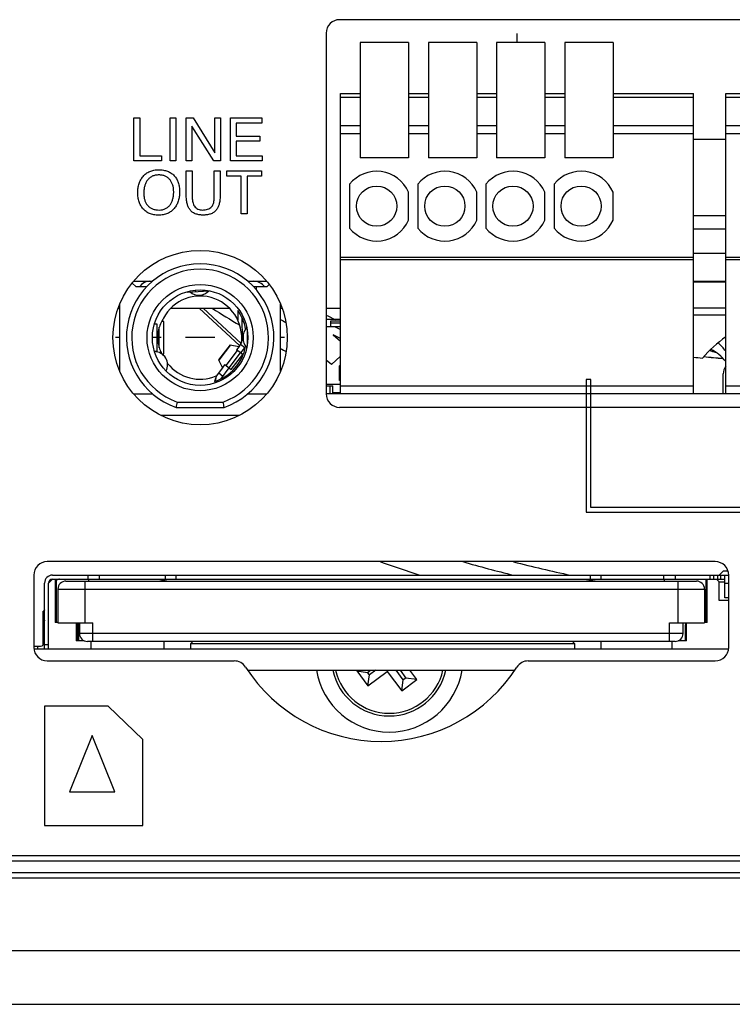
# Model space of a CAD drawing. Header units: inches. Extents: x -388 to 394, y -298 to 253.
# Tile 18 of 31: x 297 to 324, y -60 to -24. Entities that reach past the tile are written whole.
import ezdxf

# ---------------------------------------------------------------- set-up
doc = ezdxf.new("R2010")
doc.units = ezdxf.units.IN
for name, color, linetype in [('AXIS', 7, 'Continuous'), ('COSMETIC', 7, 'Continuous'), ('CURVE', 7, 'Continuous')]:
    doc.layers.add(name, color=color, linetype=linetype)

msp = doc.modelspace()

# ---------------------------------------------------------------- linework, layer by layer
at = {"color": 7, "linetype": 'Continuous'}
for p, q in [((333.5151, -23.75), (308.9651, -23.75)), ((308.4651, -24.25), (308.4651, -37.7)), ((309.7351, -24.6), (309.7351, -28.8979)), ((311.5351, -24.6), (309.7351, -24.6)), ((311.5351, -24.6), (311.5351, -28.8979)), ((312.2751, -24.6), (312.2751, -28.8979)), ((314.0751, -24.6), (312.2751, -24.6)), ((314.0751, -24.6), (314.0751, -28.8979)), ((314.8151, -24.6), (314.8151, -28.8979)), ((316.6151, -24.6), (314.8151, -24.6)), ((316.6151, -24.6), (316.6151, -28.8979)), ((317.3551, -24.6), (317.3551, -28.8979)), ((319.1551, -24.6), (317.3551, -24.6)), ((319.1551, -24.6), (319.1551, -28.8979)), ((308.9951, -26.5), (309.7351, -26.5)), ((308.9951, -37.7), (308.9951, -26.5002)), ((309.7351, -26.6482), (308.9951, -26.6482)), ((311.5351, -26.5), (312.2751, -26.5)), ((312.2751, -26.6482), (311.5351, -26.6482)), ((314.0751, -26.5), (314.8151, -26.5)), ((314.8151, -26.6482), (314.0751, -26.6482)), ((316.6151, -26.5), (317.3551, -26.5)), ((317.3551, -26.6482), (316.6151, -26.6482)), ((319.1551, -26.5), (322.1551, -26.5)), ((322.1551, -26.6482), (319.1551, -26.6482)), ((322.1551, -37.7), (322.1551, -26.5002)), ((323.3551, -26.5), (324.0951, -26.5)), ((323.3551, -37.7), (323.3551, -26.5002)), ((324.0951, -26.6482), (323.3551, -26.6482)), ((301.2945, -27.4098), (301.5126, -27.4098)), ((301.2945, -29.0131), (301.2945, -27.4098)), ((301.5126, -27.4098), (301.5126, -28.8229)), ((302.6446, -27.4098), (302.8634, -27.4098)), ((302.6446, -29.0131), (302.6446, -27.4098)), ((302.8634, -27.4098), (302.8634, -29.0131)), ((303.2437, -29.0131), (303.2437, -27.4098)), ((303.2437, -27.4098), (303.5014, -27.4098)), ((303.5014, -27.4098), (304.311, -28.7099)), ((304.311, -28.7099), (304.311, -27.4098)), ((304.311, -27.4098), (304.5184, -27.4098)), ((304.5184, -27.4098), (304.5184, -29.0131)), ((304.8974, -29.0131), (304.8974, -27.4098)), ((304.8974, -27.4098), (306.0646, -27.4098)), ((306.0646, -27.4098), (306.0646, -27.6061)), ((303.4532, -27.7157), (303.4532, -29.0131)), ((304.2742, -29.0131), (303.4532, -27.7157)), ((305.1079, -27.6061), (305.1079, -28.094)), ((306.0646, -27.6061), (305.1079, -27.6061)), ((308.9951, -27.7), (309.7351, -27.7)), ((311.5351, -27.7), (312.2751, -27.7)), ((314.0751, -27.7), (314.8151, -27.7)), ((316.6151, -27.7), (317.3551, -27.7)), ((319.1551, -27.7), (322.1551, -27.7)), ((323.3551, -27.7), (324.0951, -27.7)), ((305.1079, -28.094), (305.9926, -28.094)), ((305.9926, -28.094), (305.9926, -28.2786)), ((309.7351, -28), (308.9951, -28)), ((312.2751, -28), (311.5351, -28)), ((314.8151, -28), (314.0751, -28)), ((317.3551, -28), (316.6151, -28)), ((322.1551, -28), (319.1551, -28)), ((322.1551, -28.2), (323.3551, -28.2)), ((324.0951, -28), (323.3551, -28)), ((305.1079, -28.2786), (305.1079, -28.8229)), ((305.9926, -28.2786), (305.1079, -28.2786)), ((301.5126, -28.8229), (302.325, -28.8229)), ((302.325, -28.8229), (302.325, -29.0131)), ((305.1079, -28.8229), (306.0821, -28.8229)), ((306.0821, -28.8229), (306.0821, -29.0131)), ((311.5351, -28.8979), (309.7351, -28.8979)), ((314.0751, -28.8979), (312.2751, -28.8979)), ((316.6151, -28.8979), (314.8151, -28.8979)), ((319.1551, -28.8979), (317.3551, -28.8979)), ((302.325, -29.0131), (301.2945, -29.0131)), ((302.8634, -29.0131), (302.6446, -29.0131)), ((303.4532, -29.0131), (303.2437, -29.0131)), ((304.5184, -29.0131), (304.2742, -29.0131)), ((306.0821, -29.0131), (304.8974, -29.0131)), ((303.2479, -30.2899), (303.2479, -29.3866)), ((303.2479, -29.3866), (303.4701, -29.3866)), ((303.4701, -29.3866), (303.4701, -30.3788)), ((304.2914, -30.3788), (304.2914, -29.3866)), ((304.2914, -29.3866), (304.5115, -29.3866)), ((304.5115, -29.3866), (304.5115, -30.2899)), ((304.7568, -29.5774), (304.7568, -29.3866)), ((304.7568, -29.3866), (306.0584, -29.3866)), ((305.2984, -29.5774), (304.7568, -29.5774)), ((305.2984, -30.9906), (305.2984, -29.5774)), ((305.5168, -29.5774), (305.5168, -30.9906)), ((306.0584, -29.5774), (305.5168, -29.5774)), ((306.0584, -29.3866), (306.0584, -29.5774)), ((309.3351, -29.8815), (309.3351, -31.5185)), ((311.8751, -29.8815), (311.8751, -31.5185)), ((314.4151, -29.8815), (314.4151, -31.5185)), ((316.9551, -29.8815), (316.9551, -31.5185)), ((311.5351, -31.2234), (311.5351, -30.1766)), ((314.0751, -31.2234), (314.0751, -30.1766)), ((316.6151, -31.2234), (316.6151, -30.1766)), ((319.1551, -31.2234), (319.1551, -30.1766)), ((305.5168, -30.9906), (305.2984, -30.9906)), ((323.3551, -31.0586), (322.1551, -31.0586)), ((323.3551, -31.5579), (322.1551, -31.5579)), ((308.9951, -32.6), (322.1551, -32.6)), ((323.3551, -32.4633), (322.1551, -32.4633)), ((323.3551, -32.6), (336.5151, -32.6)), ((322.1551, -32.7), (308.9951, -32.7)), ((336.5151, -32.7), (323.3551, -32.7)), ((301.2314, -33.5663), (301.3651, -33.7)), ((301.2852, -33.5), (301.9918, -33.5)), ((301.3651, -33.7), (301.777, -33.7)), ((305.5384, -33.5), (306.2451, -33.5)), ((305.753, -33.7), (306.2651, -33.7)), ((305.8651, -33.8245), (305.8651, -33.7)), ((306.2651, -33.7), (306.3432, -33.6219)), ((322.1551, -33.5), (323.3551, -33.5)), ((322.1551, -33.5183), (323.3551, -33.5183)), ((303.2886, -33.9), (303.2879, -33.8876)), ((303.2886, -33.9), (304.0924, -33.8521)), ((303.585, -33.8294), (303.5881, -33.8822)), ((303.8812, -33.8647), (303.8789, -33.826)), ((300.7651, -34.3509), (300.7651, -36.8491)), ((306.7651, -36.8491), (306.7651, -34.3509)), ((300.7072, -34.5), (300.7651, -34.5)), ((302.6753, -34.5), (304.8549, -34.5)), ((303.7309, -34.5), (305.2302, -35.8981)), ((305.2925, -35.8195), (303.8775, -34.5)), ((305.1651, -34.5889), (305.1651, -34.9348)), ((305.3193, -34.8496), (305.3294, -35.6717)), ((306.7651, -34.5), (306.823, -34.5)), ((308.4651, -34.5), (308.9951, -34.5)), ((323.3551, -34.5), (322.1551, -34.5)), ((322.1551, -34.75), (323.3551, -34.75)), ((302.1649, -35.1), (302.0588, -35.1)), ((302.1651, -36.1), (302.1651, -35.1)), ((302.2406, -35.9863), (302.2406, -35.2136)), ((302.4151, -35), (302.329, -35)), ((302.4151, -36.2), (302.4151, -35)), ((308.9951, -34.925), (308.4651, -34.925)), ((308.9951, -35.2), (308.4651, -35.2)), ((308.6401, -35.2), (308.6401, -34.98)), ((308.6401, -34.98), (308.9951, -34.98)), ((308.6401, -35.055), (308.9951, -35.055)), ((308.7951, -35.2), (308.9951, -35.2956)), ((305.5147, -35.2838), (305.5149, -35.9152)), ((308.7271, -35.5), (308.9951, -35.7279)), ((308.9951, -35.6281), (308.7271, -35.5)), ((304.8808, -35.8688), (304.4543, -36.4238)), ((304.8985, -35.8722), (304.4621, -36.44)), ((304.8806, -35.8687), (305.2101, -35.9327)), ((305.2161, -35.9373), (305.1219, -36.054)), ((305.2673, -35.8582), (305.2101, -35.9327)), ((305.2161, -35.9373), (305.2101, -35.9327)), ((305.4259, -35.9801), (305.2673, -35.8582)), ((305.3294, -35.6717), (305.3694, -35.6713)), ((302.0588, -36.1), (302.1649, -36.1)), ((302.329, -36.2), (302.4151, -36.2)), ((304.7315, -36.6368), (305.158, -36.0818)), ((304.8482, -36.7265), (305.2747, -36.1715)), ((304.9249, -36.7855), (305.3514, -36.2305)), ((305.3514, -36.2305), (305.1219, -36.054)), ((305.2773, -36.1735), (305.4259, -35.9801)), ((308.9951, -36.2954), (308.6651, -36.6)), ((304.4536, -36.4223), (304.6007, -36.7256)), ((304.6822, -36.599), (304.593, -36.7096)), ((304.6822, -36.599), (304.9249, -36.7855)), ((308.6651, -36.6), (308.4651, -36.4456)), ((308.9951, -36.6282), (308.9651, -36.65)), ((308.9651, -37.2), (308.9651, -36.65)), ((304.357, -37.0428), (304.3198, -37.2343)), ((304.6007, -36.7256), (304.3569, -37.0428)), ((304.4569, -36.9128), (304.6154, -37.0346)), ((304.5309, -37.1447), (304.8507, -36.7285)), ((304.8315, -36.743), (304.8461, -36.7249)), ((304.8346, -36.7494), (304.8315, -36.743)), ((323.2651, -37.7), (323.2651, -36.95)), ((304.3494, -37.0819), (304.3018, -37.2414)), ((308.9951, -37.35), (308.4651, -37.35)), ((308.4651, -37.4), (308.7151, -37.4)), ((308.6151, -37.7), (308.6151, -37.4)), ((308.7151, -37.7), (308.7151, -37.4)), ((308.9951, -37.2), (308.9651, -37.2)), ((308.9951, -37.4), (322.1551, -37.4)), ((318.1512, -37.1603), (318.1512, -42.1063)), ((318.3276, -37.1603), (318.1512, -37.1603)), ((318.3276, -41.9299), (318.3276, -37.1603)), ((323.3551, -37.4), (336.5151, -37.4)), ((301.2852, -37.7), (301.9896, -37.7)), ((305.5406, -37.7), (306.2451, -37.7)), ((371.9651, -37.7), (308.4651, -37.7)), ((308.7601, -37.65), (308.7151, -37.695)), ((308.7151, -37.65), (308.9951, -37.65)), ((308.8651, -37.65), (308.8651, -37.7)), ((302.9034, -38), (304.6268, -38)), ((305.2313, -38.5), (302.2989, -38.5)), ((302.8693, -38.2), (304.6609, -38.2)), ((371.4651, -38.2), (308.9651, -38.2)), ((318.1512, -42.1063), (344.3343, -42.1063)), ((344.5106, -41.9299), (318.3276, -41.9299)), ((322.9651, -43.95), (298.0651, -43.95)), ((323.1186, -44.4466), (323.2651, -44.3)), ((323.442, -44.3), (323.2651, -44.3)), ((297.5651, -44.45), (297.5651, -47.15)), ((297.9651, -47.2), (297.9651, -44.75)), ((298.2651, -44.6), (298.1151, -44.75)), ((298.1151, -47.2), (298.1151, -44.75)), ((298.2651, -44.45), (323.4651, -44.45)), ((298.2651, -44.6), (323.3151, -44.6)), ((298.3651, -44.6), (298.3651, -46.22)), ((298.4151, -46.22), (298.4151, -44.6)), ((298.7651, -44.675), (322.2651, -44.675)), ((299.4651, -44.675), (299.4651, -46.225)), ((299.5736, -44.45), (299.5736, -44.6)), ((299.5986, -44.6014), (299.5986, -44.675)), ((300.0182, -44.6), (300.0182, -44.45)), ((302.1975, -44.675), (302.5806, -44.6014)), ((302.4562, -44.45), (302.4562, -44.6)), ((302.8666, -44.6), (302.8666, -44.45)), ((318.0872, -44.6014), (318.5582, -44.675)), ((318.2971, -44.45), (318.2971, -44.6)), ((318.7123, -44.6), (318.7123, -44.45)), ((321.0333, -44.45), (321.0333, -44.6)), ((321.0651, -44.6014), (321.0651, -44.675)), ((321.4831, -44.6), (321.4831, -44.45)), ((321.5651, -44.675), (321.5651, -46.225)), ((322.5869, -44.6), (322.6138, -44.6059)), ((322.6151, -44.6), (322.6151, -46.22)), ((322.6651, -46.22), (322.6651, -44.6)), ((322.7651, -44.45), (322.7651, -44.6)), ((322.9151, -44.6), (322.9151, -44.45)), ((323.1151, -44.7), (323.0151, -44.6)), ((323.0651, -44.6), (323.0651, -44.45)), ((323.1151, -45.4), (323.1151, -44.7)), ((323.1151, -44.7), (323.3151, -44.7)), ((323.1651, -44.45), (323.1651, -44.6)), ((323.3151, -45.3), (323.3151, -44.45)), ((323.3151, -44.75), (323.4651, -44.75)), ((323.4651, -47.15), (323.4651, -44.45)), ((298.4651, -44.975), (298.4651, -46.225)), ((298.4651, -44.975), (322.5651, -44.975)), ((322.5651, -44.975), (322.5651, -46.225)), ((323.4651, -45.4), (323.1151, -45.4)), ((323.4651, -45.3), (323.3151, -45.3)), ((297.9151, -47.0614), (297.9151, -45.8)), ((297.9651, -45.8), (297.9151, -45.8)), ((297.9651, -45.75), (297.9484, -45.8)), ((297.9151, -46), (297.9651, -46)), ((297.9651, -46.135), (297.9151, -46.39)), ((298.4651, -46.22), (298.3651, -46.22)), ((298.4651, -46.225), (299.7651, -46.225)), ((299.1401, -46.225), (299.1401, -46.9)), ((299.1901, -46.9), (299.1901, -46.225)), ((299.2401, -46.9), (299.2401, -46.225)), ((299.2651, -46.225), (299.2651, -46.625)), ((299.7651, -46.925), (299.7651, -46.225)), ((321.2651, -46.925), (321.2651, -46.225)), ((321.2651, -46.225), (322.5651, -46.225)), ((321.7651, -46.625), (321.7651, -46.225)), ((321.8901, -46.9), (321.8901, -46.2334)), ((322.6651, -46.22), (322.5651, -46.22)), ((321.8401, -46.32), (321.8401, -46.9)), ((297.9151, -46.69), (297.9651, -46.69)), ((299.4459, -46.9), (299.1401, -46.9)), ((321.7651, -46.625), (299.2651, -46.625)), ((321.4651, -46.925), (299.5651, -46.925)), ((299.6901, -46.925), (299.6901, -47.2)), ((302.4151, -46.925), (302.4151, -47.2)), ((303.4901, -46.925), (303.4151, -47)), ((317.7151, -47), (317.6401, -46.925)), ((318.7151, -47.2), (318.7151, -46.925)), ((321.3401, -46.925), (321.3401, -47.2)), ((321.8901, -46.9), (321.5843, -46.9)), ((297.5651, -47.1), (297.8151, -47.1)), ((297.5651, -47.2), (323.4651, -47.2)), ((297.7151, -47.2), (297.7151, -47.1)), ((298.1151, -47.05), (297.9651, -47.05)), ((303.4151, -47.2), (303.4151, -47)), ((303.4151, -47), (317.7151, -47)), ((317.7151, -47), (317.7151, -47.2)), ((298.0651, -47.65), (305.0379, -47.65)), ((315.9923, -47.65), (322.9651, -47.65)), ((305.539, -48), (315.4912, -48)), ((309.6235, -48), (309.6017, -48.0162)), ((309.6017, -48.0162), (310.0186, -48.5785)), ((309.6017, -48.0162), (310.009, -48.0766)), ((310.009, -48.0766), (310.1124, -48)), ((310.0791, -48.1711), (310.009, -48.0766)), ((310.0186, -48.5785), (310.7416, -48.0424)), ((310.3099, -48), (310.0791, -48.1711)), ((310.7479, -48), (310.7416, -48.0424)), ((310.7416, -48.0424), (311.2776, -48.7654)), ((311.3381, -48.3581), (311.0726, -48)), ((311.219, -48), (311.4326, -48.288)), ((311.8399, -48.3485), (311.5815, -48)), ((310.0186, -48.5785), (310.0791, -48.1711)), ((311.2776, -48.7654), (311.8399, -48.3485)), ((311.2776, -48.7654), (311.3381, -48.3581)), ((311.4326, -48.288), (311.3381, -48.3581)), ((311.8399, -48.3485), (311.4326, -48.288)), ((297.9617, -49.3348), (297.9617, -53.7851)), ((300.337, -49.3348), (297.9617, -49.3348)), ((301.6274, -50.5763), (300.337, -49.3348)), ((299.7388, -50.4255), (298.8945, -52.5341)), ((300.5815, -52.5341), (299.7388, -50.4255)), ((301.6274, -53.7851), (301.6274, -50.5763)), ((298.8945, -52.5341), (300.5815, -52.5341)), ((297.9617, -53.7851), (301.6274, -53.7851)), ((282.9826, -54.9), (369.5476, -54.9)), ((282.9826, -55.1), (369.5476, -55.1)), ((362.1651, -55.55), (290.3651, -55.55)), ((361.9651, -55.75), (290.5651, -55.75)), ((290.5651, -58.45), (361.9651, -58.45)), ((290.8651, -60.45), (361.6651, -60.45))]:
    msp.add_line(p, q, dxfattribs=at)
for centre, radius in [((310.3451, -30.7), 0.75), ((312.8851, -30.7), 0.75), ((315.4251, -30.7), 0.75), ((317.9651, -30.7), 0.75), ((303.7651, -35.6), 1.98), ((303.7651, -35.6), 1.78)]:
    msp.add_circle(centre, radius, dxfattribs=at)
for centre, radius, start, end in [((308.9651, -24.25), 0.5, 90, 180), ((310.3451, -30.7), 1.3, 23.73959, 140.97971), ((312.8851, -30.7), 1.3, 23.73959, 140.97971), ((315.4251, -30.7), 1.3, 23.73959, 140.97971), ((317.9651, -30.7), 1.3, 23.73959, 140.97971), ((310.3451, -30.7), 1.3, 219.02029, 336.26041), ((312.8851, -30.7), 1.3, 219.02029, 336.26041), ((315.4251, -30.7), 1.3, 219.02029, 336.26041), ((317.9651, -30.7), 1.3, 219.02029, 336.26041), ((303.7651, -35.6), 2.75, 289.01127, 250.98873), ((303.7651, -35.6), 2.55, 289.74992, 250.25008), ((301.8651, -33.9), 0.4, 90, 150), ((305.7651, -34), 0.5, 36.8699, 90), ((303.7651, -35.6), 1.55, 352.32078, 157.22825), ((303.718, -33.5405), 0.4833, 227.01179, 319.80615), ((326.2651, 0), 40.9477, 237.41544, 239.11088), ((303.7651, -35.6), 1.7269, 10.87071, 35.83656), ((326.2651, 0), 39.0523, 242.88107, 243.42253), ((305.9732, -35.6012), 0.6083, 140.72621, 219.20172), ((326.2651, 0), 40, 240.82135, 241.1463), ((326.2651, -39.64), 5, 125.59933, 139.0695), ((303.7651, -35.6), 1.7269, 288.10734, 349.10113), ((305.0294, -35.6754), 0.3, 322.45612, 0.70329), ((305.0294, -35.6754), 0.5, 322.45612, 329.60499), ((321.7831, -37.288), 1.9679, 36.95923, 49.27603), ((302.0644, -36.6108), 0.4875, 331.69106, 89.89506), ((303.7651, -35.6), 1.55, 202.77163, 203.16656), ((326.2651, 0), 40.9477, 241.55864, 241.88994), ((326.2651, 0), 36.56, 263.54475, 264.06938), ((326.2651, 0), 36.5, 264.14229, 265.26134), ((326.2651, 0), 36.4973, 264.14547, 265.25658), ((321.9151, -37.6476), 1.8455, 38.7159, 61.16981), ((303.7651, -35.6), 1.55, 218.218, 292.77397), ((323.7651, -36.95), 0.5, 145.09861, 180), ((308.9651, -37.7), 0.5, 180, 270), ((333.9128, -43.396), 31.4754, 170.12868, 170.49801), ((273.6174, -43.396), 31.4754, 9.50199, 9.87132), ((298.0651, -44.45), 0.5, 90, 180), ((326.2651, 0), 46.7, 250.24843, 252.15629), ((326.2651, 0), 45.7523, 253.86962, 256.31596), ((326.2651, -2.7), 42.65, 255.30296, 258.23609), ((322.9651, -44.45), 0.5, 0, 90), ((298.2651, -44.75), 0.3, 90, 180), ((298.2651, -44.75), 0.15, 90, 180), ((298.5251, -44.75), 0.15, 90, 137.25894), ((298.7651, -44.975), 0.3, 90, 180), ((322.2651, -44.975), 0.3, 0, 90), ((321.9401, -46.32), 0.1, 120, 180), ((297.8151, -46.95), 0.15, 270, 0), ((299.5651, -46.625), 0.3, 180, 270), ((321.4651, -46.625), 0.3, 270, 0), ((298.0651, -47.15), 0.5, 180, 270), ((322.9651, -47.15), 0.5, 270, 0), ((305.0379, -48.15), 0.5, 32.57897, 90), ((315.9923, -48.15), 0.5, 90, 147.42103), ((310.5151, -44.65), 6, 212.57897, 327.42103), ((310.8143, -47.5528), 2.75, 189.35881, 350.64105), ((310.8143, -47.5528), 2.15, 192.00925, 347.98907), ((310.8143, -47.5528), 2.05, 192.60217, 347.39644)]:
    msp.add_arc(centre, radius, start, end, dxfattribs=at)
for points, knots in [([(301.4387, -30.1618), (301.4396, -30.1381), (301.4416, -30.0905), (301.4503, -30.0159), (301.4647, -29.9383), (301.4864, -29.8601), (301.5146, -29.7856), (301.5488, -29.7159), (301.5896, -29.6504), (301.6368, -29.589), (301.6906, -29.5322), (301.7507, -29.4815), (301.8163, -29.4387), (301.8869, -29.4036), (301.9621, -29.3767), (302.0429, -29.3574), (302.1277, -29.3463), (302.216, -29.3428), (302.3051, -29.3458), (302.3915, -29.356), (302.4739, -29.3732), (302.5499, -29.3971), (302.6213, -29.4285), (302.6869, -29.4665), (302.7472, -29.5117), (302.8196, -29.5805), (302.8938, -29.6821), (302.9466, -29.7989), (302.9753, -29.9), (302.9908, -29.9839), (303.0003, -30.0715), (303.0014, -30.1321), (303.0019, -30.1624)], [0, 0, 0, 0, 0.071385, 0.1427544, 0.2252305, 0.3077053, 0.3858088, 0.4638944, 0.5403655, 0.6168708, 0.6958121, 0.7747067, 0.8523415, 0.9300001, 1.0107069, 1.0914111, 1.1790252, 1.2667037, 1.3563732, 1.4459998, 1.5273088, 1.6085986, 1.6847222, 1.7608245, 1.8355171, 1.9102747, 2.0598214, 2.2096958, 2.2921766, 2.3745199, 2.4653716, 2.5562592, 2.5562592, 2.5562592, 2.5562592]), ([(302.7811, -30.1652), (302.7797, -30.1236), (302.777, -30.0404), (302.7513, -29.9223), (302.7073, -29.8149), (302.6562, -29.7361), (302.6059, -29.6798), (302.563, -29.6418), (302.5161, -29.6095), (302.4656, -29.5829), (302.4115, -29.5625), (302.3533, -29.5478), (302.2921, -29.5392), (302.2276, -29.5365), (302.1617, -29.5393), (302.0971, -29.5486), (302.0357, -29.5645), (301.9791, -29.5865), (301.9265, -29.6153), (301.8782, -29.6504), (301.8345, -29.6919), (301.7968, -29.7376), (301.765, -29.7859), (301.7382, -29.8366), (301.7157, -29.8903), (301.6971, -29.9481), (301.683, -30.0086), (301.6728, -30.0735), (301.6666, -30.1409), (301.6659, -30.1874), (301.6655, -30.2106)], [0, 0, 0, 0, 0.1245829, 0.2492477, 0.3603456, 0.471212, 0.5288898, 0.586504, 0.6428392, 0.6991887, 0.7574803, 0.8157748, 0.8790193, 0.9423199, 1.0094202, 1.0764727, 1.1378288, 1.199166, 1.258216, 1.3172647, 1.3778064, 1.4383665, 1.4947102, 1.5510449, 1.6101165, 1.669192, 1.7328168, 1.7964489, 1.8661144, 1.9357957, 1.9357957, 1.9357957, 1.9357957]), ([(303.0019, -30.1624), (303.0017, -30.178), (303.0015, -30.2092), (302.999, -30.2553), (302.9951, -30.3006), (302.9879, -30.3581), (302.9749, -30.4282), (302.9531, -30.5081), (302.9245, -30.5843), (302.8899, -30.6554), (302.8486, -30.7222), (302.8008, -30.7848), (302.7462, -30.843), (302.685, -30.8951), (302.6183, -30.9391), (302.5464, -30.9752), (302.4697, -31.0028), (302.3873, -31.0228), (302.3009, -31.0343), (302.212, -31.0379), (302.1236, -31.0346), (302.0386, -31.0237), (301.9576, -31.0052), (301.8825, -30.9794), (301.8121, -30.9458), (301.7471, -30.9049), (301.6875, -30.8564), (301.6343, -30.8018), (301.5877, -30.7425), (301.5474, -30.6785), (301.5136, -30.6099), (301.4857, -30.536), (301.4644, -30.4581), (301.449, -30.3745), (301.44, -30.2875), (301.438, -30.2216), (301.4382, -30.1797), (301.4385, -30.1678), (301.4387, -30.1618)], [0, 0, 0, 0, 0.0468332, 0.093647, 0.138405, 0.1831785, 0.2675272, 0.3518846, 0.4315202, 0.5111326, 0.5888403, 0.6665871, 0.7471987, 0.8277602, 0.9070392, 0.9863415, 1.068675, 1.1510115, 1.240274, 1.3295988, 1.4176226, 1.5055906, 1.5860938, 1.6665859, 1.7431629, 1.8197211, 1.8964124, 1.9731364, 2.0478358, 2.1225092, 2.199636, 2.2767835, 2.3591633, 2.4415475, 2.5314418, 2.6213665, 2.63922, 2.6570728, 2.6570728, 2.6570728, 2.6570728]), ([(301.6655, -30.2106), (301.6659, -30.2336), (301.6667, -30.2795), (301.6732, -30.3461), (301.6838, -30.4098), (301.6988, -30.4688), (301.7183, -30.5246), (301.7419, -30.5761), (301.7699, -30.6242), (301.8142, -30.684), (301.8842, -30.7484), (301.9886, -30.8065), (302.1092, -30.8396), (302.1949, -30.8429), (302.2378, -30.8445)], [0, 0, 0, 0, 0.06891743, 0.13781791, 0.20021488, 0.26260141, 0.32008389, 0.37756495, 0.43216322, 0.48678598, 0.60031959, 0.71421928, 0.84260916, 0.97103681, 0.97103681, 0.97103681, 0.97103681]), ([(302.2378, -30.8445), (302.2794, -30.8424), (302.3625, -30.8382), (302.4803, -30.7985), (302.5799, -30.7288), (302.6576, -30.6398), (302.7145, -30.5378), (302.754, -30.4232), (302.7773, -30.298), (302.7798, -30.2094), (302.7811, -30.1652)], [0, 0, 0, 0, 0.12459591, 0.24887426, 0.36683467, 0.48543467, 0.60028595, 0.71503812, 0.84781567, 0.98053822, 0.98053822, 0.98053822, 0.98053822]), ([(304.5115, -30.2899), (304.5104, -30.3426), (304.5083, -30.4483), (304.4848, -30.594), (304.4449, -30.7236), (304.395, -30.8152), (304.3404, -30.8779), (304.2922, -30.9197), (304.238, -30.9548), (304.1772, -30.9838), (304.1112, -31.0058), (304.0517, -31.0186), (304.0022, -31.0258), (303.9622, -31.0298), (303.9211, -31.0321), (303.8791, -31.0329), (303.8373, -31.0321), (303.7965, -31.0298), (303.7568, -31.0258), (303.7077, -31.0186), (303.6487, -31.0057), (303.5833, -30.9837), (303.523, -30.9547), (303.4692, -30.9197), (303.4213, -30.8778), (303.3668, -30.815), (303.3162, -30.7236), (303.2752, -30.5942), (303.2512, -30.4484), (303.249, -30.3427), (303.2479, -30.2899)], [0, 0, 0, 0, 0.1582313, 0.3169636, 0.4408778, 0.5635492, 0.6264069, 0.6893654, 0.7544181, 0.8194685, 0.8909903, 0.9625264, 1.0018206, 1.0410933, 1.0831497, 1.1252174, 1.1669503, 1.208672, 1.247613, 1.2865754, 1.3575204, 1.4284544, 1.4931206, 1.5577775, 1.6205907, 1.6833376, 1.8064117, 1.9305899, 2.0893318, 2.2476532, 2.2476532, 2.2476532, 2.2476532]), ([(303.4701, -30.3788), (303.4728, -30.4366), (303.4782, -30.5514), (303.5347, -30.6872), (303.6124, -30.7685), (303.6848, -30.8145), (303.77, -30.8405), (303.8307, -30.8432), (303.8611, -30.8445)], [0, 0, 0, 0, 0.17320295, 0.34374566, 0.42565348, 0.50753448, 0.59834464, 0.68931283, 0.68931283, 0.68931283, 0.68931283]), ([(303.8611, -30.8445), (303.9222, -30.8394), (304.0426, -30.8294), (304.2077, -30.7347), (304.2837, -30.5613), (304.2888, -30.4404), (304.2914, -30.3788)], [0, 0, 0, 0, 0.18316899, 0.36076275, 0.5386886, 0.72337651, 0.72337651, 0.72337651, 0.72337651]), ([(302.3651, -34.9348), (302.3292, -35.0032), (302.2575, -35.14), (302.2078, -35.3277), (302.1866, -35.4803), (302.1812, -35.5958), (302.1859, -35.7113), (302.2047, -35.8536), (302.246, -36.0212), (302.3021, -36.1419), (302.3302, -36.2023)], [0, 0, 0, 0, 0.2311108, 0.4622204, 0.5776711, 0.6931231, 0.8085713, 0.9240217, 1.1235068, 1.3228789, 1.3228789, 1.3228789, 1.3228789]), ([(322.7681, -36.0667), (322.7713, -36.0701), (322.7777, -36.077), (322.7932, -36.0852), (322.8118, -36.0941), (322.8373, -36.1039), (322.8664, -36.1136), (322.9025, -36.1242), (322.9421, -36.1347), (322.9709, -36.1416), (322.9853, -36.145)], [0, 0, 0, 0, 0.01389476, 0.0281388, 0.05218001, 0.07591841, 0.11001311, 0.14424078, 0.18864493, 0.23300831, 0.23300831, 0.23300831, 0.23300831]), ([(321.0651, -44.6588), (321.0652, -44.6595), (321.0653, -44.6609), (321.0667, -44.6651), (321.0715, -44.6704), (321.0769, -44.6735), (321.0796, -44.675)], [0, 0, 0, 0, 0.002092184, 0.004197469, 0.013274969, 0.022646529, 0.022646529, 0.022646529, 0.022646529])]:
    msp.add_open_spline(points, degree=3, knots=knots, dxfattribs=at)
at = {"layer": 'AXIS', "color": 7, "linetype": 'Continuous'}
msp.add_circle((303.7651, -35.6), 3.25, dxfattribs=at)
at = {"layer": 'COSMETIC', "color": 4, "linetype": 'Continuous'}
for p, q in [((371.9651, -37.7), (308.4651, -37.7)), ((305.2313, -38.5), (302.2989, -38.5))]:
    msp.add_line(p, q, dxfattribs=at)
at = {"layer": 'CURVE', "color": 40, "linetype": 'Continuous'}
for p, q in [((315.5751, -24.2637), (315.5751, -24.6)), ((300.765, -35.6), (300.6151, -35.6)), ((302.3151, -35.6), (301.9852, -35.6)), ((304.3151, -35.6), (303.2151, -35.6)), ((306.9151, -35.6), (306.7652, -35.6))]:
    msp.add_line(p, q, dxfattribs=at)

doc.saveas('drawing.dxf')
